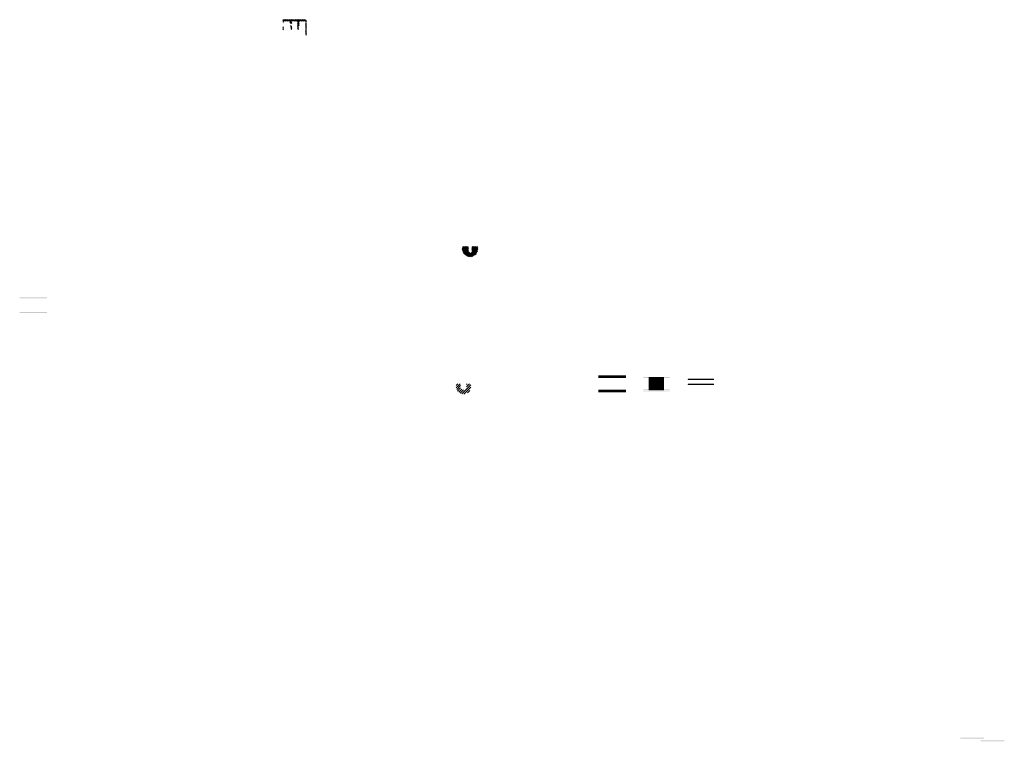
# Model space of a CAD drawing. Extents: x -559 to 3392, y -747 to 867.
# Tile 1 of 29: x -559 to 1321, y -512 to 867. Entities that reach past the tile are written whole.
import ezdxf

# ---------------------------------------------------------------- set-up
doc = ezdxf.new("R2010")
doc.units = 0
doc.header["$LTSCALE"] = 2
doc.header["$MEASUREMENT"] = 0
doc.layers.get('0').update_dxf_attribs({"linetype": 'CONTINUOUS'})
doc.layers.add('COSTRUZIONE', color=4, linetype='CONTINUOUS', lineweight=13)
doc.layers.add('LINEAFIN', color=4, linetype='CONTINUOUS')

msp = doc.modelspace()

# ---------------------------------------------------------------- hatches: boundary and pattern name
h = msp.add_hatch()
h.set_pattern_fill('DOTS', color=256, scale=10, angle=180, style=0)
h.set_pattern_definition([(180, (455.304, 5.3205), (-0.3125, -0.625), [0, -0.625])])
h.paths.add_polyline_path([(717, 181.1), (717, 179), (766.9, 179), (766.9, 181.1)])
h.paths.add_polyline_path([(766.9, 171.1), (717, 171.1), (717, 169), (766.9, 169)])
at = {"layer": 'COSTRUZIONE'}
h = msp.add_hatch(dxfattribs=at)
h.set_pattern_fill('ANSI31', color=256, scale=0.5, style=0)
h.set_pattern_definition([(45, (-512.724, 689.6682), (-1.122532, 1.122532), [])])
h.paths.add_polyline_path([(-42.9, 863.8), (-42.9, 860.2), (-42.6, 859.9), (-39.4, 859.9), (-39.4, 863.8), (-33.9, 863.8), (-33.9, 866.8), (-55.4, 866.8, 0.414214), (-56.4, 865.8), (-56.4, 861.3), (-55.9, 861.3), (-55.9, 860.1), (-54.9, 860.1), (-54.9, 863.8)])
h.paths.add_polyline_path([(-56.4, 847.5), (-54.9, 846.8), (-54.9, 854.6), (-55.9, 854.6), (-55.9, 853.5), (-56.4, 853.5)])
h.paths.add_polyline_path([(-41.4, 847.8), (-39.4, 847.8), (-39.4, 854.9), (-42.6, 854.9), (-42.7, 854.8), (-41.4, 854.8)])
h.paths.add_polyline_path([(-33.9, 866.8), (-33.9, 863.8), (-28.4, 863.8), (-28.4, 847.8), (-26.4, 847.8), (-26.4, 854.8), (-24.9, 854.8), (-24.9, 863.8), (-12.9, 863.8), (-12.9, 839.6), (-12.4, 836.8), (-11.4, 836.8), (-11.4, 865.8, 0.414214), (-12.4, 866.8)])
h.paths.add_polyline_path([(-39.4, 859.6), (-39.4, 859.9), (-42.6, 859.9), (-42.3, 859.6)])
h.paths.add_polyline_path([(-42.3, 855.1), (-42.6, 854.9), (-39.4, 854.9), (-39.4, 855.1)])
h = msp.add_hatch(dxfattribs=at)
h.set_pattern_fill('ANSI31', color=256, scale=0.5, style=0)
h.set_pattern_definition([(45, (764.599, 11.6133), (-1.122532, 1.122532), [])])
h.paths.add_polyline_path([(316.2, 429, 0.075162), (315.5, 433.4), (304.9, 433.4), (304.3, 432.8), (304.3, 423.4), (301.2, 421.6), (298.1, 423.4), (298.1, 432.8), (297.5, 433.4), (286.9, 433.4, 0.075162), (286.2, 429, 1)])
h = msp.add_hatch(color=256, dxfattribs=at)
h.paths.add_polyline_path([(-506.9, 336.2), (-558.9, 336.2), (-558.9, 334.2), (-506.9, 334.2)])
h.paths.add_polyline_path([(-506.9, 308.7), (-558.9, 308.7), (-558.9, 306.7), (-506.9, 306.7)])
h = msp.add_hatch(dxfattribs=at)
h.set_pattern_fill('ANSI31', color=256, style=0)
h.set_pattern_definition([(45, (764.599, 11.6133), (-2.245064, 2.245064), [])])
h.paths.add_polyline_path([(288.7, 159.3), (283.2, 162.5), (283.2, 170.5), (282.2, 171.5), (275.6, 171.5, 0.100064), (274.5, 165.9, 1), (302.9, 165.9, 0.100064), (301.7, 171.5), (295.2, 171.5), (294.2, 170.5), (294.2, 162.5)])
for points in [[(1282.6, -506.5), (1282.6, -504.5), (1237.6, -504.5), (1237.6, -506.5)], [(1321.5, -511.7), (1321.5, -509.7), (1276.5, -509.7), (1276.5, -511.7)]]:
    msp.add_hatch(color=256, dxfattribs=at).paths.add_polyline_path(points)
at = {"layer": 'LINEAFIN'}
h = msp.add_hatch(dxfattribs=at)
h.set_pattern_fill('_USER', color=256, scale=0.02, style=0, pattern_type=0)
h.set_pattern_definition([(0, (0, 0), (0, 0.02), [])])
h.paths.add_polyline_path([(598.6, 158.8), (546.6, 158.8), (546.6, 156.8), (598.6, 156.8)])
h.paths.add_polyline_path([(598.6, 184.2), (598.6, 186.2), (546.6, 186.2), (546.6, 184.2)])
h = msp.add_hatch(dxfattribs=at)
h.set_pattern_fill('ANSI31', color=256, scale=0.02, angle=45, style=0)
h.paths.add_polyline_path([(682.3, 184.1), (632.4, 184.1), (632.4, 182.1), (682.3, 182.1)])
h.paths.add_polyline_path([(682.3, 160.8), (632.4, 160.8), (632.4, 158.8), (682.3, 158.8)])
h.paths.add_polyline_path([(682.4, 157), (632.4, 157), (632.4, 156), (682.4, 156)])
h = msp.add_hatch(dxfattribs=at)
h.set_pattern_fill('ANSI31', color=256, scale=0.25, angle=45, style=0)
h.paths.add_polyline_path([(670.9, 184.1), (643.9, 184.1), (643.9, 159.2), (670.9, 159.2)])

doc.saveas('drawing.dxf')
